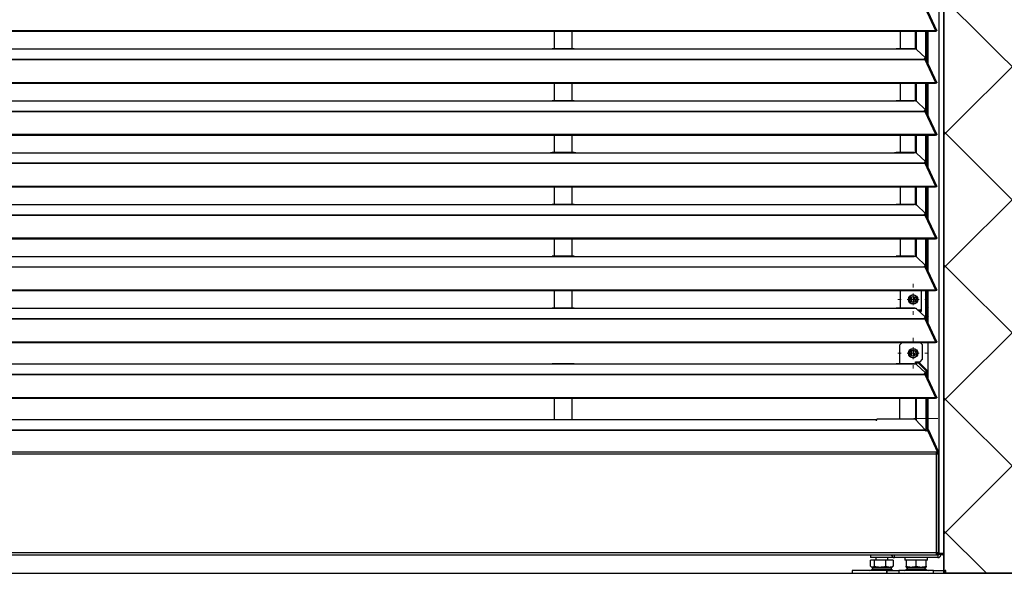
# Model space of a CAD drawing. Header units: millimetres. Extents: x 0 to 39025, y -31299 to 8400.
# Tile 65 of 206: x 15793 to 16623, y -24832 to -24365. Entities that reach past the tile are written whole.
import ezdxf

# ---------------------------------------------------------------- set-up
doc = ezdxf.new("R2010")
doc.units = ezdxf.units.MM
for name, color, linetype in [('ODMIKI funkcionalni', 253, 'Continuous'), ('ODMIKI varnostni', 252, 'Continuous'), ('SREDNJICE_IN_TOCKE', 252, 'Continuous')]:
    doc.layers.add(name, color=color, linetype=linetype)

# ---------------------------------------------------------------- blocks, each defined once
blk = doc.blocks.new('SW_CENTERMARKSYMBOL_21')
at = {"color": 0, "linetype": 'Continuous', "lineweight": 18}
for p, q in [((0, 5), (0, 6.5)), ((-5, 0), (-6.5, 0)), ((0, 0), (-2.5, 0)), ((0, 0), (0, 2.5)), ((0, 0), (0, -2.5)), ((0, 0), (2.5, 0)), ((5, 0), (6.5, 0)), ((0, -5), (0, -6.5))]:
    blk.add_line(p, q, dxfattribs=at)
blk = doc.blocks.new('SW_CENTERMARKSYMBOL_25')
at = {"color": 0, "linetype": 'Continuous', "lineweight": 18}
for p, q in [((0, 2.5), (0, 4.2)), ((-2.5, 0), (-4.2, 0)), ((0, 0), (-2.5, 0)), ((0, 0), (0, 2.5)), ((0, 0), (0, -2.5)), ((0, 0), (2.5, 0)), ((2.5, 0), (4.2, 0)), ((0, -2.5), (0, -4.2))]:
    blk.add_line(p, q, dxfattribs=at)
blk = doc.blocks.new('SW_CENTERMARKSYMBOL_30')
at = {"color": 0, "linetype": 'Continuous', "lineweight": 18}
for p, q in [((0, 2.5), (0, 5)), ((-2.5, 0), (-5, 0)), ((0, 0), (-2.5, 0)), ((0, 0), (0, 2.5)), ((0, 0), (0, -2.5)), ((0, 0), (2.5, 0)), ((2.5, 0), (5, 0)), ((0, -2.5), (0, -5))]:
    blk.add_line(p, q, dxfattribs=at)
blk = doc.blocks.new('SW_CENTERMARKSYMBOL_32')
at = {"color": 0, "linetype": 'Continuous', "lineweight": 18}
for p, q in [((0, 5), (0, 6.5)), ((-5, 0), (-6.5, 0)), ((0, 0), (-2.5, 0)), ((0, 0), (0, 2.5)), ((0, 0), (0, -2.5)), ((0, 0), (2.5, 0)), ((5, 0), (6.5, 0)), ((0, -5), (0, -6.5))]:
    blk.add_line(p, q, dxfattribs=at)
blk = doc.blocks.new('Adapt 2 S (zadaj)')
at = {"linetype": 'Continuous'}
for p, q in [((1146.1, 16.6), (1146.1, 886.03)), ((1150, 16.6), (1150, 885.35)), ((1133.89, 477.21), (1142.81, 457.89)), ((1143.96, 457.91), (1135.06, 477.2)), ((7.21, 457.88), (1142.79, 457.88)), ((7.21, 457.23), (1142.79, 457.23)), ((821.5, 457.23), (821.5, 442.43)), ((836.5, 442.43), (836.5, 457.23)), ((1113.49, 442.43), (1113.49, 457.23)), ((1126.04, 442.2), (1126.04, 457.23)), ((1126.99, 441.85), (1126.99, 457.23)), ((1134.67, 433.66), (1134.67, 457.23)), ((1135.62, 432.24), (1135.62, 457.23)), ((1136.71, 429.86), (1136.71, 457.23)), ((1142.81, 457.89), (1142.79, 457.88)), ((1142.79, 457.23), (1142.79, 457.88)), ((1142.81, 457.24), (1142.79, 457.23)), ((1142.81, 457.24), (1142.81, 457.89)), ((1143.13, 457.52), (1143.89, 457.52)), ((247, 442.35), (818, 442.35)), ((818, 442.35), (840, 442.35)), ((838.31, 442.43), (819.65, 442.43)), ((840, 442.35), (1108, 442.35)), ((1108, 442.35), (1125, 442.35)), ((1124.76, 442.43), (1109.65, 442.43)), ((1127.16, 441.73), (1134.16, 435.08)), ((16.21, 433.68), (1133.33, 433.68)), ((16.21, 433.46), (1133.33, 433.46)), ((1133.33, 434.11), (1133.33, 433.68)), ((1133.33, 433.68), (1133.33, 433.46)), ((1133.33, 433.46), (1133.89, 433.46)), ((1133.81, 433.46), (1133.77, 433.51)), ((1133.89, 433.47), (1133.89, 433.46)), ((1133.89, 433.46), (1133.89, 433.47)), ((1133.89, 433.46), (1142.81, 414.14)), ((1134.39, 433.64), (1134.21, 433.81)), ((1134.3, 434.04), (1134.3, 434.8)), ((1143.96, 414.16), (1135.06, 433.45)), ((7.21, 414.13), (1142.79, 414.13)), ((7.21, 413.48), (1142.79, 413.48)), ((821.5, 413.48), (821.5, 398.68)), ((836.5, 398.68), (836.5, 413.48)), ((1113.49, 398.68), (1113.49, 413.48)), ((1126.04, 398.45), (1126.04, 413.48)), ((1126.99, 398.1), (1126.99, 413.48)), ((1134.67, 389.91), (1134.67, 413.48)), ((1135.62, 388.49), (1135.62, 413.48)), ((1136.71, 386.11), (1136.71, 413.48)), ((1142.81, 414.14), (1142.79, 414.13)), ((1142.79, 413.48), (1142.79, 414.13)), ((1142.81, 413.49), (1142.79, 413.48)), ((1142.81, 413.49), (1142.81, 414.14)), ((1143.13, 413.77), (1143.89, 413.77)), ((247, 398.6), (818, 398.6)), ((818, 398.6), (840, 398.6)), ((838.31, 398.68), (819.65, 398.68)), ((840, 398.6), (1108, 398.6)), ((1108, 398.6), (1125, 398.6)), ((1124.76, 398.68), (1109.65, 398.68)), ((1127.16, 397.98), (1134.16, 391.33)), ((1133.33, 390.36), (1133.33, 389.93)), ((1134.3, 390.29), (1134.3, 391.05)), ((16.21, 389.93), (1133.33, 389.93)), ((16.21, 389.71), (1133.33, 389.71)), ((1133.33, 389.93), (1133.33, 389.71)), ((1133.33, 389.71), (1133.89, 389.71)), ((1133.81, 389.71), (1133.77, 389.76)), ((1133.89, 389.72), (1133.89, 389.71)), ((1133.89, 389.71), (1133.89, 389.72)), ((1133.89, 389.71), (1142.81, 370.39)), ((1134.39, 389.89), (1134.21, 390.06)), ((1143.96, 370.41), (1135.06, 389.7)), ((7.21, 370.38), (1142.79, 370.38)), ((7.21, 369.73), (1142.79, 369.73)), ((821.5, 369.73), (821.5, 354.93)), ((836.5, 354.93), (836.5, 369.73)), ((1113.49, 354.93), (1113.49, 369.73)), ((1126.04, 354.7), (1126.04, 369.73)), ((1126.99, 354.35), (1126.99, 369.73)), ((1134.67, 346.16), (1134.67, 369.73)), ((1135.62, 344.74), (1135.62, 369.73)), ((1136.71, 342.36), (1136.71, 369.73)), ((1142.81, 370.39), (1142.79, 370.38)), ((1142.79, 369.73), (1142.79, 370.38)), ((1142.81, 369.74), (1142.79, 369.73)), ((1142.81, 369.74), (1142.81, 370.39)), ((1143.13, 370.02), (1143.89, 370.02)), ((247, 354.85), (818, 354.85)), ((818, 354.85), (840, 354.85)), ((838.31, 354.93), (819.65, 354.93)), ((840, 354.85), (1108, 354.85)), ((1108, 354.85), (1125, 354.85)), ((1124.76, 354.93), (1109.65, 354.93)), ((1127.16, 354.23), (1134.16, 347.58)), ((16.21, 346.18), (1133.33, 346.18)), ((16.21, 345.96), (1133.33, 345.96)), ((1133.33, 346.61), (1133.33, 346.18)), ((1133.33, 346.18), (1133.33, 345.96)), ((1133.33, 345.96), (1133.89, 345.96)), ((1133.81, 345.96), (1133.77, 346.01)), ((1133.89, 345.97), (1133.89, 345.96)), ((1133.89, 345.96), (1133.89, 345.97)), ((1133.89, 345.96), (1142.81, 326.64)), ((1134.39, 346.14), (1134.21, 346.31)), ((1134.3, 346.54), (1134.3, 347.3)), ((1143.96, 326.66), (1135.06, 345.95)), ((7.21, 326.63), (1142.79, 326.63)), ((7.21, 325.98), (1142.79, 325.98)), ((821.5, 325.98), (821.5, 311.18)), ((836.5, 311.18), (836.5, 325.98)), ((1113.49, 311.18), (1113.49, 325.98)), ((1126.04, 310.95), (1126.04, 325.98)), ((1126.99, 310.6), (1126.99, 325.98)), ((1134.67, 302.41), (1134.67, 325.98)), ((1135.62, 300.99), (1135.62, 325.98)), ((1136.71, 298.61), (1136.71, 325.98)), ((1142.81, 326.64), (1142.79, 326.63)), ((1142.79, 325.98), (1142.79, 326.63)), ((1142.81, 325.99), (1142.79, 325.98)), ((1142.81, 325.99), (1142.81, 326.64)), ((1143.13, 326.27), (1143.89, 326.27)), ((247, 311.1), (818, 311.1)), ((818, 311.1), (840, 311.1)), ((838.31, 311.18), (819.65, 311.18)), ((840, 311.1), (1108, 311.1)), ((1108, 311.1), (1125, 311.1)), ((1124.76, 311.18), (1109.65, 311.18)), ((1127.16, 310.48), (1134.16, 303.83)), ((16.21, 302.43), (1133.33, 302.43)), ((16.21, 302.21), (1133.33, 302.21)), ((1133.33, 302.86), (1133.33, 302.43)), ((1133.33, 302.43), (1133.33, 302.21)), ((1133.33, 302.21), (1133.89, 302.21)), ((1133.81, 302.21), (1133.77, 302.26)), ((1133.89, 302.22), (1133.89, 302.21)), ((1133.89, 302.21), (1133.89, 302.22)), ((1133.89, 302.21), (1142.81, 282.89)), ((1134.39, 302.39), (1134.21, 302.56)), ((1134.3, 302.79), (1134.3, 303.55)), ((1143.96, 282.91), (1135.06, 302.2)), ((7.21, 282.88), (1142.79, 282.88)), ((1142.81, 282.89), (1142.79, 282.88)), ((1142.79, 282.23), (1142.79, 282.88)), ((1142.81, 282.24), (1142.81, 282.89)), ((1143.13, 282.52), (1143.89, 282.52)), ((7.21, 282.23), (1142.79, 282.23)), ((821.5, 282.23), (821.5, 267.43)), ((836.5, 267.43), (836.5, 282.23)), ((1113.49, 267.43), (1113.49, 282.23)), ((1126.04, 267.2), (1126.04, 282.23)), ((1126.99, 266.85), (1126.99, 282.23)), ((1134.67, 258.66), (1134.67, 282.23)), ((1135.62, 257.24), (1135.62, 282.23)), ((1136.71, 254.86), (1136.71, 282.23)), ((1142.81, 282.24), (1142.79, 282.23)), ((247, 267.35), (818, 267.35)), ((818, 267.35), (840, 267.35)), ((838.31, 267.43), (819.65, 267.43)), ((840, 267.35), (1108, 267.35)), ((1108, 267.35), (1125, 267.35)), ((1124.76, 267.43), (1109.65, 267.43)), ((1127.16, 266.73), (1134.16, 260.08)), ((16.21, 258.68), (1133.33, 258.68)), ((16.21, 258.46), (1133.33, 258.46)), ((1133.33, 259.11), (1133.33, 258.68)), ((1133.33, 258.68), (1133.33, 258.46)), ((1133.33, 258.46), (1133.89, 258.46)), ((1133.81, 258.46), (1133.77, 258.51)), ((1133.89, 258.47), (1133.89, 258.46)), ((1133.89, 258.46), (1133.89, 258.47)), ((1133.89, 258.46), (1142.81, 239.14)), ((1134.39, 258.64), (1134.21, 258.81)), ((1134.3, 259.04), (1134.3, 259.8)), ((1143.96, 239.16), (1135.06, 258.45)), ((7.21, 239.13), (1142.79, 239.13)), ((7.21, 238.48), (1142.79, 238.48)), ((821.5, 238.48), (821.5, 223.68)), ((836.5, 223.68), (836.5, 238.48)), ((1113.49, 223.68), (1113.49, 238.48)), ((1122.5, 229.18), (1122.5, 233.02)), ((1122.5, 233.02), (1122.5, 229.18)), ((1124, 233.56), (1124, 228.64)), ((1125, 233.36), (1125, 230.36)), ((1131.04, 221.1), (1131.04, 238.48)), ((1134.67, 214.91), (1134.67, 238.48)), ((1135.62, 213.49), (1135.62, 238.48)), ((1136.71, 211.11), (1136.71, 238.48)), ((1142.81, 239.14), (1142.79, 239.13)), ((1142.79, 238.48), (1142.79, 239.13)), ((1142.81, 238.49), (1142.79, 238.48)), ((1142.81, 238.49), (1142.81, 239.14)), ((1143.13, 238.77), (1143.89, 238.77)), ((247, 223.6), (818, 223.6)), ((818, 223.6), (840, 223.6)), ((838.31, 223.68), (819.65, 223.68)), ((840, 223.6), (1108, 223.6)), ((1108, 223.6), (1125, 223.6)), ((1124.76, 223.68), (1109.65, 223.68)), ((1127.16, 222.98), (1134.16, 216.33)), ((1130.04, 222.1), (1128.09, 222.1)), ((1129.14, 221.1), (1131.04, 221.1)), ((1130.04, 222.1), (1131.04, 223.1)), ((1134.3, 215.29), (1134.3, 216.05)), ((16.21, 214.93), (1133.33, 214.93)), ((16.21, 214.71), (1133.33, 214.71)), ((1133.33, 215.36), (1133.33, 214.93)), ((1133.33, 214.93), (1133.33, 214.71)), ((1133.33, 214.71), (1133.89, 214.71)), ((1133.81, 214.71), (1133.77, 214.76)), ((1133.89, 214.72), (1133.89, 214.71)), ((1133.89, 214.71), (1133.89, 214.72)), ((1133.89, 214.71), (1142.81, 195.39)), ((1134.39, 214.89), (1134.21, 215.06)), ((1143.96, 195.41), (1135.06, 214.7)), ((7.21, 195.38), (1142.79, 195.38)), ((7.21, 194.73), (1142.79, 194.73)), ((1114.69, 194.65), (1112.69, 192.65)), ((1112.69, 176.68), (1112.69, 192.65)), ((1130.04, 194.65), (1114.69, 194.65)), ((1122.5, 194.65), (1122.5, 194.73)), ((1122.5, 194.73), (1122.5, 194.65)), ((1124, 194.73), (1124, 194.65)), ((1125, 194.65), (1125, 194.73)), ((1132.04, 192.65), (1130.04, 194.65)), ((1132.04, 180.55), (1132.04, 192.65)), ((1136.71, 164.11), (1136.71, 194.73)), ((1142.81, 195.39), (1142.79, 195.38)), ((1142.79, 194.73), (1142.79, 195.38)), ((1142.81, 194.74), (1142.79, 194.73)), ((1142.81, 194.74), (1142.81, 195.39)), ((1143.13, 195.02), (1143.89, 195.02)), ((1122.5, 183.73), (1122.5, 187.57)), ((1122.5, 187.57), (1122.5, 183.73)), ((1124, 188.11), (1124, 183.19)), ((1124, 185.8), (1126.47, 185.99)), ((1125, 185.83), (1125, 183.39)), ((247, 176.6), (818, 176.6)), ((818, 176.6), (840, 176.6)), ((838.31, 176.68), (819.65, 176.68)), ((840, 176.6), (1108, 176.6)), ((1108, 176.6), (1125, 176.6)), ((1124.76, 176.68), (1109.65, 176.68)), ((1126.04, 177.55), (1126.04, 178.55)), ((1126.04, 178.55), (1130.04, 178.55)), ((1126.99, 177.55), (1126.04, 177.55)), ((1126.04, 177.55), (1126.04, 176.45)), ((1126.99, 177.55), (1128.42, 177.55)), ((1126.99, 176.1), (1126.99, 177.55)), ((1127.16, 175.98), (1134.16, 169.33)), ((1135.16, 170.68), (1128.42, 177.55)), ((1128.42, 177.55), (1129.37, 177.55)), ((1136.11, 170.68), (1129.37, 177.55)), ((1130.04, 178.55), (1132.04, 180.55)), ((16.21, 167.93), (1133.33, 167.93)), ((16.21, 167.71), (1133.33, 167.71)), ((1133.33, 168.36), (1133.33, 167.93)), ((1133.33, 167.93), (1133.33, 167.71)), ((1133.33, 167.71), (1133.89, 167.71)), ((1133.81, 167.71), (1133.77, 167.76)), ((1133.89, 167.72), (1133.89, 167.71)), ((1133.89, 167.71), (1133.89, 167.72)), ((1133.89, 167.71), (1142.81, 148.39)), ((1134.39, 167.89), (1134.21, 168.06)), ((1134.3, 168.29), (1134.3, 169.05)), ((1143.96, 148.41), (1135.06, 167.7)), ((1135.16, 167.48), (1135.16, 170.68)), ((1135.16, 170.68), (1136.11, 170.68)), ((1136.11, 165.42), (1136.11, 170.68)), ((7.21, 148.38), (1142.79, 148.38)), ((7.21, 147.73), (1142.79, 147.73)), ((821.5, 147.73), (821.5, 129.5)), ((836.5, 129.5), (836.5, 147.73)), ((1112.69, 130.16), (1112.69, 147.73)), ((1126.04, 147.73), (1126.04, 129.99)), ((1126.99, 129.65), (1126.99, 147.73)), ((1135.16, 122.02), (1135.16, 147.73)), ((1136.11, 122.02), (1136.11, 147.73)), ((1136.71, 121.41), (1136.71, 147.73)), ((1142.81, 148.39), (1142.79, 148.38)), ((1142.79, 147.73), (1142.79, 148.38)), ((1142.81, 147.74), (1142.79, 147.73)), ((1142.81, 147.74), (1142.81, 148.39)), ((1143.13, 148.02), (1143.89, 148.02)), ((1136.71, 136.77), (1136.11, 136.77)), ((1092.49, 129.5), (262.11, 129.5)), ((1092.49, 129.41), (262.11, 129.41)), ((1092.49, 129.5), (1092.49, 129.41)), ((1092.49, 129.41), (1092.49, 129.1)), ((1092.49, 129.1), (1093.49, 129.1)), ((1125.89, 130.16), (1093.49, 130.16)), ((1093.49, 129.1), (1093.49, 130.16)), ((1125.89, 130.16), (1134.38, 120.75)), ((1126.34, 129.65), (1126.99, 129.65)), ((1126.99, 128.94), (1126.99, 129.65)), ((1134.43, 120.47), (15.57, 120.47)), ((1134.38, 120.75), (15.62, 120.75)), ((1134.43, 120.47), (1134.43, 120.18)), ((1134.43, 120.18), (1134.93, 120.18)), ((1136.41, 120.75), (1135.16, 122.02)), ((1136.11, 122.02), (1135.16, 122.02)), ((1137.37, 120.75), (1136.11, 122.02)), ((1136.71, 122.02), (1136.11, 122.02)), ((1144.29, 103.46), (1136.41, 120.75)), ((1137.37, 120.75), (1136.41, 120.75)), ((1136.5, 119.87), (1144.61, 102.18)), ((1145.24, 103.46), (1137.37, 120.75)), ((1143.34, 102.18), (192.51, 102.18)), ((1143.48, 100.55), (192.51, 100.55)), ((1144.61, 102.18), (1143.34, 102.18)), ((1144.61, 101.36), (1143.34, 101.36)), ((1143.48, 100.55), (1143.48, 17.55)), ((1145.21, 100.55), (1143.48, 100.55)), ((1144.29, 103.46), (1145.24, 103.46)), ((1144.43, 102.63), (1144.43, 102.58)), ((1145.38, 102.63), (1144.43, 102.63)), ((1144.43, 101.36), (1144.43, 100.82)), ((1145.48, 101.25), (1144.48, 101.25)), ((1144.61, 101.36), (1144.61, 102.18)), ((1144.61, 101.47), (1145.38, 101.47)), ((1145.38, 102.63), (1145.38, 101.47)), ((1145.48, 16.65), (1145.48, 101.25)), ((192.51, 17.55), (1143.48, 17.55)), ((1143.48, 17.55), (1143.48, 15.55)), ((1144.43, 16.65), (1143.48, 16.65)), ((1144.43, 16.94), (1144.43, 16.65)), ((1144.43, 16.65), (1145.38, 16.65)), ((192.51, 15.55), (1143.48, 15.55)), ((1088.01, 6.05), (1088.01, 11)), ((1091.37, 11), (1088.01, 11)), ((1088.17, 15.55), (1088.17, 13.3)), ((1092.92, 13.3), (1088.17, 13.3)), ((1091.37, 6.05), (1091.37, 11)), ((1101.03, 11), (1091.37, 11)), ((1092.67, 13.3), (1092.67, 11)), ((1107.17, 13.3), (1092.92, 13.3)), ((1101.03, 6.05), (1101.03, 11)), ((1107.34, 11), (1101.03, 11)), ((1102.67, 11), (1102.67, 13.3)), ((1107.17, 13.3), (1107.17, 13.53)), ((1107.34, 11), (1107.34, 6.05)), ((1108.4, 13.25), (1108.4, 15.55)), ((1144.8, 13.25), (1108.4, 13.25)), ((1117.1, 13.25), (1117.1, 11)), ((1118.1, 11), (1117.1, 11)), ((1118.1, 11), (1118.1, 6.05)), ((1118.68, 11), (1118.1, 11)), ((1126.02, 11), (1118.68, 11)), ((1126.6, 11), (1126.02, 11)), ((1126.6, 6.05), (1126.6, 11)), ((1127.18, 11), (1126.6, 11)), ((1134.52, 11), (1127.18, 11)), ((1135.1, 11), (1134.52, 11)), ((1136.1, 11), (1135.1, 11)), ((1135.1, 6.05), (1135.1, 11)), ((1136.1, 11), (1136.1, 13.25)), ((1144.26, 16.6), (1143.48, 16.6)), ((1143.48, 16.55), (1145.38, 16.55)), ((1143.48, 15.55), (1145.38, 15.55)), ((1144.8, 16.6), (1144.8, 16.55)), ((1144.8, 15.55), (1144.8, 13.25)), ((1145.38, 16.55), (1145.38, 15.55)), ((1145.48, 15.63), (1145.38, 15.61)), ((1146.1, 16.6), (1145.55, 16.6)), ((1145.6, 16.6), (1145.6, 16.05)), ((1145.6, 16.05), (1147.6, 16.05)), ((1150, 16.6), (1146.1, 16.6)), ((1147.6, 16.6), (1147.6, 16.05)), ((1072.67, 2.5), (1072.67, 0)), ((1101.6, 2.5), (1072.67, 2.5)), ((1088.61, 5.61), (1089.67, 5)), ((1089.48, 3.57), (1105.87, 3.57)), ((1089.67, 5), (1092.53, 5)), ((1092.53, 5), (1105.67, 5)), ((1101.6, 2.5), (1101.6, 0)), ((1102.23, 2.5), (1101.6, 2.5)), ((1102.23, 0), (1102.23, 2.5)), ((1102.23, 2.5), (1111.98, 2.5)), ((1105.67, 5), (1106.74, 5.61)), ((1107.34, 6.05), (1106.72, 5.64)), ((1111.98, 2.5), (1111.98, 0)), ((1141.22, 2.5), (1111.98, 2.5)), ((1118.1, 5.29), (1118.6, 5)), ((1119.63, 5), (1118.41, 3.57)), ((1118.41, 3.57), (1134.79, 3.57)), ((1118.6, 5), (1134.6, 5)), ((1134.79, 3.57), (1133.57, 5)), ((1134.6, 5), (1135.1, 5.29)), ((1141.22, 0), (1141.22, 2.5)), ((1141.22, 2.5), (1150.97, 2.5)), ((1150.97, 2.5), (1150.97, 0)), ((1151.6, 2.5), (1150.97, 2.5)), ((1151.6, 0), (1151.6, 2.5)), ((1072.67, 0), (1101.6, 0)), ((1101.6, 0), (1102.23, 0)), ((1102.23, 0), (1111.98, 0)), ((1111.98, 0), (1141.22, 0)), ((1141.22, 0), (1150.97, 0)), ((1150.97, 0), (1151.6, 0))]:
    blk.add_line(p, q, dxfattribs=at)
at = {"linetype": 'Continuous', "flags": 128}
for points in [[(1133.33, 434.11), (1133.63, 434.21), (1133.87, 434.32), (1134.07, 434.44), (1134.21, 434.56), (1134.28, 434.69), (1134.3, 434.82), (1134.26, 434.95), (1134.16, 435.08)], [(1133.33, 390.36), (1133.63, 390.46), (1133.87, 390.57), (1134.07, 390.69), (1134.21, 390.81), (1134.28, 390.94), (1134.3, 391.07), (1134.26, 391.2), (1134.16, 391.33)], [(1133.33, 346.61), (1133.63, 346.71), (1133.87, 346.82), (1134.07, 346.94), (1134.21, 347.06), (1134.28, 347.19), (1134.3, 347.32), (1134.26, 347.45), (1134.16, 347.58)], [(1133.33, 302.86), (1133.63, 302.96), (1133.87, 303.07), (1134.07, 303.19), (1134.21, 303.31), (1134.28, 303.44), (1134.3, 303.57), (1134.26, 303.7), (1134.16, 303.83)], [(1133.33, 259.11), (1133.63, 259.21), (1133.87, 259.32), (1134.07, 259.44), (1134.21, 259.56), (1134.28, 259.69), (1134.3, 259.82), (1134.26, 259.95), (1134.16, 260.08)], [(1126.46, 230.64), (1125.87, 230.5), (1124, 230.3)], [(1133.33, 215.36), (1133.63, 215.46), (1133.87, 215.57), (1134.07, 215.69), (1134.21, 215.81), (1134.28, 215.94), (1134.3, 216.07), (1134.26, 216.2), (1134.16, 216.33)], [(1133.33, 168.36), (1133.63, 168.46), (1133.87, 168.57), (1134.07, 168.69), (1134.21, 168.81), (1134.28, 168.94), (1134.3, 169.07), (1134.26, 169.2), (1134.16, 169.33)], [(1136.71, 132.12), (1136.54, 132.32), (1136.11, 132.66)], [(1136.47, 130.55), (1136.34, 131.2), (1136.11, 131.6)], [(1136.11, 129.5), (1136.34, 129.9), (1136.47, 130.55)], [(1136.11, 128.44), (1136.54, 128.79), (1136.71, 128.98)]]:
    blk.add_lwpolyline(points, dxfattribs=at)
at = {"linetype": 'Continuous'}
for centre, radius in [((1124.04, 231.1), 4), ((1124.04, 231.1), 2.46), ((1124.04, 185.65), 4), ((1124.04, 185.65), 2.46)]:
    blk.add_circle(centre, radius, dxfattribs=at)
for centre, radius, start, end in [((1133.5, 434.3), 0.849, 281.70391, 342.12524), ((1133.5, 390.55), 0.849, 281.70391, 342.12524), ((1133.5, 346.8), 0.849, 281.70391, 342.12524), ((1133.5, 303.05), 0.849, 281.70391, 342.12524), ((1133.5, 259.3), 0.849, 281.70391, 342.12524), ((1124.04, 231.1), 3.6, 30, 210), ((1124.04, 231.1), 3.6, 210, 30), ((1142.5, 220.55), 7, 145.77331, 169.55125), ((1142.5, 220.55), 7, 190.44875, 214.22669), ((1133.5, 215.55), 0.849, 281.70391, 342.12524), ((1124.04, 185.65), 3.6, 30, 210), ((1124.04, 185.65), 3.6, 210, 30), ((1133.5, 168.55), 0.849, 281.70391, 342.12524), ((1135.52, 119.03), 1.3, 40.57001, 117.05369), ((1142.27, 102.71), 2.16, 358.12954, 20.47931), ((1143.22, 102.71), 2.16, 358.12954, 20.47931), ((1108.4, 16.05), 2.8, 190.28656, 270), ((1108.4, 16.05), 0.8, 218.68219, 270), ((1144.8, 16.05), 2.8, 270, 0), ((1144.8, 16.05), 0.8, 270, 0), ((1148.95, 16.6), 1.05, 180, 0), ((1148.95, 16.6), 0.05, 180, 0), ((1087.43, 5), 2.5, 270, 325.01514), ((1107.92, 5), 2.5, 214.98486, 270), ((1116.36, 5), 2.5, 270, 325.01514), ((1136.84, 5), 2.5, 214.98486, 270)]:
    blk.add_arc(centre, radius, start, end, dxfattribs=at)
for major_axis, ratio, start_param, end_param in [((0, 1.4), 0.714074, 4.18879, 4.712389), ((1, 0), 0.700208, 0, 0.163404), ((2, 0), 0.700208, 5.759587, 6.283185), ((2, 0), 0.350104, 0, 0.314159)]:
    blk.add_ellipse((1143.48, 101.25), major_axis=major_axis, ratio=ratio, start_param=start_param, end_param=end_param, dxfattribs=at)
for points, knots in [([(1142.81, 457.89), (1142.9, 457.94), (1143, 457.99), (1143.18, 458.06), (1143.27, 458.09), (1143.44, 458.12), (1143.52, 458.12), (1143.66, 458.11), (1143.73, 458.09), (1143.84, 458.05), (1143.88, 458.02), (1143.95, 457.94), (1143.97, 457.9), (1144, 457.75), (1143.97, 457.63), (1143.89, 457.52)], [0, 0, 0, 0, 0.125, 0.125, 0.25, 0.25, 0.375, 0.375, 0.5, 0.5, 0.625, 0.625, 0.75, 0.75, 1, 1, 1, 1]), ([(1142.81, 457.24), (1142.9, 457.33), (1143.08, 457.52), (1143.24, 457.59), (1143.22, 457.57), (1143.21, 457.56)], [0, 0, 0, 0, 0.4299449, 0.8611385, 1, 1, 1, 1]), ([(818, 442.35), (818.39, 442.37), (818.98, 442.41), (819.48, 442.4), (819.65, 442.4)], [0, 0, 0, 0, 0.650514, 1, 1, 1, 1]), ([(838.31, 442.41), (838.48, 442.41), (839, 442.41), (839.6, 442.37), (840, 442.35)], [0, 0, 0, 0, 0.3331558, 1, 1, 1, 1]), ([(1108, 442.35), (1108.39, 442.37), (1108.98, 442.41), (1109.48, 442.4), (1109.65, 442.4)], [0, 0, 0, 0, 0.650514, 1, 1, 1, 1]), ([(1124.76, 442.4), (1124.8, 442.41), (1124.87, 442.42), (1124.95, 442.38), (1124.99, 442.36), (1125, 442.35)], [0, 0, 0, 0, 0.507219, 0.829595, 1, 1, 1, 1]), ([(1127.16, 441.73), (1127.15, 441.75), (1127.11, 441.78), (1127.05, 441.82), (1126.99, 441.87), (1126.92, 441.91), (1126.8, 441.97), (1126.61, 442.05), (1126.35, 442.13), (1126.05, 442.21), (1125.76, 442.26), (1125.49, 442.3), (1125.25, 442.33), (1125.08, 442.34), (1125, 442.35)], [0, 0, 0, 0, 0.05012, 0.100056, 0.149941, 0.199906, 0.250083, 0.374963, 0.500023, 0.624903, 0.749964, 0.833371, 0.916513, 1, 1, 1, 1]), ([(1135.03, 433.44), (1135.01, 433.49), (1134.96, 433.62), (1134.64, 433.7), (1134.24, 433.65), (1133.98, 433.51), (1133.89, 433.47)], [0, 0, 0, 0, 0.193751, 0.509949, 0.826144, 1, 1, 1, 1]), ([(1142.81, 414.14), (1142.9, 414.19), (1143, 414.24), (1143.18, 414.31), (1143.27, 414.34), (1143.44, 414.37), (1143.52, 414.37), (1143.66, 414.36), (1143.73, 414.34), (1143.84, 414.3), (1143.88, 414.27), (1143.95, 414.19), (1143.97, 414.15), (1144, 414), (1143.97, 413.88), (1143.89, 413.77)], [0, 0, 0, 0, 0.125, 0.125, 0.25, 0.25, 0.375, 0.375, 0.5, 0.5, 0.625, 0.625, 0.75, 0.75, 1, 1, 1, 1]), ([(1142.81, 413.49), (1142.9, 413.58), (1143.08, 413.77), (1143.24, 413.84), (1143.22, 413.82), (1143.21, 413.81)], [0, 0, 0, 0, 0.4299449, 0.8611385, 1, 1, 1, 1]), ([(818, 398.6), (818.39, 398.62), (818.98, 398.66), (819.48, 398.65), (819.65, 398.65)], [0, 0, 0, 0, 0.6505142, 1, 1, 1, 1]), ([(838.31, 398.66), (838.48, 398.66), (839, 398.66), (839.6, 398.62), (840, 398.6)], [0, 0, 0, 0, 0.3331558, 1, 1, 1, 1]), ([(1108, 398.6), (1108.39, 398.62), (1108.98, 398.66), (1109.48, 398.65), (1109.65, 398.65)], [0, 0, 0, 0, 0.650514, 1, 1, 1, 1]), ([(1124.76, 398.65), (1124.8, 398.66), (1124.87, 398.67), (1124.95, 398.63), (1124.99, 398.61), (1125, 398.6)], [0, 0, 0, 0, 0.507219, 0.829595, 1, 1, 1, 1]), ([(1127.16, 397.98), (1127.15, 398), (1127.11, 398.03), (1127.05, 398.07), (1126.99, 398.12), (1126.92, 398.16), (1126.8, 398.22), (1126.61, 398.3), (1126.35, 398.38), (1126.05, 398.46), (1125.76, 398.51), (1125.49, 398.55), (1125.25, 398.58), (1125.08, 398.59), (1125, 398.6)], [0, 0, 0, 0, 0.05012, 0.100056, 0.149941, 0.199906, 0.250083, 0.374963, 0.500023, 0.624903, 0.749964, 0.833371, 0.916513, 1, 1, 1, 1]), ([(1135.03, 389.69), (1135.01, 389.74), (1134.96, 389.87), (1134.64, 389.95), (1134.24, 389.9), (1133.98, 389.76), (1133.89, 389.72)], [0, 0, 0, 0, 0.193751, 0.509949, 0.826144, 1, 1, 1, 1]), ([(1142.81, 370.39), (1142.9, 370.44), (1143, 370.49), (1143.18, 370.56), (1143.27, 370.59), (1143.44, 370.62), (1143.52, 370.62), (1143.66, 370.61), (1143.73, 370.59), (1143.84, 370.55), (1143.88, 370.52), (1143.95, 370.44), (1143.97, 370.4), (1144, 370.25), (1143.97, 370.13), (1143.89, 370.02)], [0, 0, 0, 0, 0.125, 0.125, 0.25, 0.25, 0.375, 0.375, 0.5, 0.5, 0.625, 0.625, 0.75, 0.75, 1, 1, 1, 1]), ([(1142.81, 369.74), (1142.9, 369.83), (1143.08, 370.02), (1143.24, 370.09), (1143.22, 370.07), (1143.21, 370.06)], [0, 0, 0, 0, 0.429945, 0.861138, 1, 1, 1, 1]), ([(818, 354.85), (818.39, 354.87), (818.98, 354.91), (819.48, 354.9), (819.65, 354.9)], [0, 0, 0, 0, 0.650514, 1, 1, 1, 1]), ([(838.31, 354.91), (838.48, 354.91), (839, 354.91), (839.6, 354.87), (840, 354.85)], [0, 0, 0, 0, 0.3331558, 1, 1, 1, 1]), ([(1108, 354.85), (1108.39, 354.87), (1108.98, 354.91), (1109.48, 354.9), (1109.65, 354.9)], [0, 0, 0, 0, 0.650514, 1, 1, 1, 1]), ([(1124.76, 354.9), (1124.8, 354.91), (1124.87, 354.92), (1124.95, 354.88), (1124.99, 354.86), (1125, 354.85)], [0, 0, 0, 0, 0.507219, 0.829595, 1, 1, 1, 1]), ([(1127.16, 354.23), (1127.15, 354.25), (1127.11, 354.28), (1127.05, 354.32), (1126.99, 354.37), (1126.92, 354.41), (1126.8, 354.47), (1126.61, 354.55), (1126.35, 354.63), (1126.05, 354.71), (1125.76, 354.76), (1125.49, 354.8), (1125.25, 354.83), (1125.08, 354.84), (1125, 354.85)], [0, 0, 0, 0, 0.05012, 0.100056, 0.149941, 0.199906, 0.250083, 0.374963, 0.500023, 0.624903, 0.749964, 0.833371, 0.916513, 1, 1, 1, 1]), ([(1135.03, 345.94), (1135.01, 345.99), (1134.96, 346.12), (1134.64, 346.2), (1134.24, 346.15), (1133.98, 346.01), (1133.89, 345.97)], [0, 0, 0, 0, 0.193751, 0.509949, 0.826144, 1, 1, 1, 1]), ([(1142.81, 326.64), (1142.9, 326.69), (1143, 326.74), (1143.18, 326.81), (1143.27, 326.84), (1143.44, 326.87), (1143.52, 326.87), (1143.66, 326.86), (1143.73, 326.84), (1143.84, 326.8), (1143.88, 326.77), (1143.95, 326.69), (1143.97, 326.65), (1144, 326.5), (1143.97, 326.38), (1143.89, 326.27)], [0, 0, 0, 0, 0.125, 0.125, 0.25, 0.25, 0.375, 0.375, 0.5, 0.5, 0.625, 0.625, 0.75, 0.75, 1, 1, 1, 1]), ([(1142.81, 325.99), (1142.9, 326.08), (1143.08, 326.27), (1143.24, 326.34), (1143.22, 326.32), (1143.21, 326.31)], [0, 0, 0, 0, 0.429945, 0.861138, 1, 1, 1, 1]), ([(818, 311.1), (818.39, 311.12), (818.98, 311.16), (819.48, 311.15), (819.65, 311.15)], [0, 0, 0, 0, 0.6505142, 1, 1, 1, 1]), ([(838.31, 311.16), (838.48, 311.16), (839, 311.16), (839.6, 311.12), (840, 311.1)], [0, 0, 0, 0, 0.333156, 1, 1, 1, 1]), ([(1108, 311.1), (1108.39, 311.12), (1108.98, 311.16), (1109.48, 311.15), (1109.65, 311.15)], [0, 0, 0, 0, 0.650514, 1, 1, 1, 1]), ([(1124.76, 311.15), (1124.8, 311.16), (1124.87, 311.17), (1124.95, 311.13), (1124.99, 311.11), (1125, 311.1)], [0, 0, 0, 0, 0.507219, 0.829595, 1, 1, 1, 1]), ([(1127.16, 310.48), (1127.15, 310.5), (1127.11, 310.53), (1127.05, 310.57), (1126.99, 310.62), (1126.92, 310.66), (1126.8, 310.72), (1126.61, 310.8), (1126.35, 310.88), (1126.05, 310.96), (1125.76, 311.01), (1125.49, 311.05), (1125.25, 311.08), (1125.08, 311.09), (1125, 311.1)], [0, 0, 0, 0, 0.05012, 0.100056, 0.149941, 0.199906, 0.250083, 0.374963, 0.500023, 0.624903, 0.749964, 0.833371, 0.916513, 1, 1, 1, 1]), ([(1135.03, 302.19), (1135.01, 302.24), (1134.96, 302.37), (1134.64, 302.45), (1134.24, 302.4), (1133.98, 302.26), (1133.89, 302.22)], [0, 0, 0, 0, 0.193751, 0.509949, 0.826144, 1, 1, 1, 1]), ([(1142.81, 282.89), (1142.9, 282.94), (1143, 282.99), (1143.18, 283.06), (1143.27, 283.09), (1143.44, 283.12), (1143.52, 283.12), (1143.66, 283.11), (1143.73, 283.09), (1143.84, 283.05), (1143.88, 283.02), (1143.95, 282.94), (1143.97, 282.9), (1144, 282.75), (1143.97, 282.63), (1143.89, 282.52)], [0, 0, 0, 0, 0.125, 0.125, 0.25, 0.25, 0.375, 0.375, 0.5, 0.5, 0.625, 0.625, 0.75, 0.75, 1, 1, 1, 1]), ([(1142.81, 282.24), (1142.9, 282.33), (1143.08, 282.52), (1143.24, 282.59), (1143.22, 282.57), (1143.21, 282.56)], [0, 0, 0, 0, 0.4299449, 0.8611385, 1, 1, 1, 1]), ([(818, 267.35), (818.39, 267.37), (818.98, 267.41), (819.48, 267.4), (819.65, 267.4)], [0, 0, 0, 0, 0.650514, 1, 1, 1, 1]), ([(838.31, 267.41), (838.48, 267.41), (839, 267.41), (839.6, 267.37), (840, 267.35)], [0, 0, 0, 0, 0.333156, 1, 1, 1, 1]), ([(1108, 267.35), (1108.39, 267.37), (1108.98, 267.41), (1109.48, 267.4), (1109.65, 267.4)], [0, 0, 0, 0, 0.650514, 1, 1, 1, 1]), ([(1124.76, 267.4), (1124.8, 267.41), (1124.87, 267.42), (1124.95, 267.38), (1124.99, 267.36), (1125, 267.35)], [0, 0, 0, 0, 0.507219, 0.829595, 1, 1, 1, 1]), ([(1127.16, 266.73), (1127.15, 266.75), (1127.11, 266.78), (1127.05, 266.82), (1126.99, 266.87), (1126.92, 266.91), (1126.8, 266.97), (1126.61, 267.05), (1126.35, 267.13), (1126.05, 267.21), (1125.76, 267.26), (1125.49, 267.3), (1125.25, 267.33), (1125.08, 267.34), (1125, 267.35)], [0, 0, 0, 0, 0.05012, 0.100056, 0.149941, 0.199906, 0.250083, 0.374963, 0.500023, 0.624903, 0.749964, 0.833371, 0.916513, 1, 1, 1, 1]), ([(1135.03, 258.44), (1135.01, 258.49), (1134.96, 258.62), (1134.64, 258.7), (1134.24, 258.65), (1133.98, 258.51), (1133.89, 258.47)], [0, 0, 0, 0, 0.193751, 0.509949, 0.826144, 1, 1, 1, 1]), ([(1142.81, 239.14), (1142.9, 239.19), (1143, 239.24), (1143.18, 239.31), (1143.27, 239.34), (1143.44, 239.37), (1143.52, 239.37), (1143.66, 239.36), (1143.73, 239.34), (1143.84, 239.3), (1143.88, 239.27), (1143.95, 239.19), (1143.97, 239.15), (1144, 239), (1143.97, 238.88), (1143.89, 238.77)], [0, 0, 0, 0, 0.125, 0.125, 0.25, 0.25, 0.375, 0.375, 0.5, 0.5, 0.625, 0.625, 0.75, 0.75, 1, 1, 1, 1]), ([(1142.81, 238.49), (1142.9, 238.58), (1143.08, 238.77), (1143.24, 238.84), (1143.22, 238.82), (1143.21, 238.81)], [0, 0, 0, 0, 0.4299449, 0.8611385, 1, 1, 1, 1]), ([(818, 223.6), (818.39, 223.62), (818.98, 223.66), (819.48, 223.65), (819.65, 223.65)], [0, 0, 0, 0, 0.650514, 1, 1, 1, 1]), ([(838.31, 223.66), (838.48, 223.66), (839, 223.66), (839.6, 223.62), (840, 223.6)], [0, 0, 0, 0, 0.333156, 1, 1, 1, 1]), ([(1108, 223.6), (1108.39, 223.62), (1108.98, 223.66), (1109.48, 223.65), (1109.65, 223.65)], [0, 0, 0, 0, 0.650514, 1, 1, 1, 1]), ([(1124.76, 223.65), (1124.8, 223.66), (1124.87, 223.67), (1124.95, 223.63), (1124.99, 223.61), (1125, 223.6)], [0, 0, 0, 0, 0.507219, 0.829595, 1, 1, 1, 1]), ([(1127.16, 222.98), (1127.15, 223), (1127.11, 223.03), (1127.05, 223.07), (1126.99, 223.12), (1126.92, 223.16), (1126.8, 223.22), (1126.61, 223.3), (1126.35, 223.38), (1126.05, 223.46), (1125.76, 223.51), (1125.49, 223.55), (1125.25, 223.58), (1125.08, 223.59), (1125, 223.6)], [0, 0, 0, 0, 0.05012, 0.100056, 0.149941, 0.199906, 0.250083, 0.374963, 0.500023, 0.624903, 0.749964, 0.833371, 0.916513, 1, 1, 1, 1]), ([(1135.03, 214.69), (1135.01, 214.74), (1134.96, 214.87), (1134.64, 214.95), (1134.24, 214.9), (1133.98, 214.76), (1133.89, 214.72)], [0, 0, 0, 0, 0.193751, 0.509949, 0.826144, 1, 1, 1, 1]), ([(1142.81, 195.39), (1142.9, 195.44), (1143, 195.49), (1143.18, 195.56), (1143.27, 195.59), (1143.44, 195.62), (1143.52, 195.62), (1143.66, 195.61), (1143.73, 195.59), (1143.84, 195.55), (1143.88, 195.52), (1143.95, 195.44), (1143.97, 195.4), (1144, 195.25), (1143.97, 195.13), (1143.89, 195.02)], [0, 0, 0, 0, 0.125, 0.125, 0.25, 0.25, 0.375, 0.375, 0.5, 0.5, 0.625, 0.625, 0.75, 0.75, 1, 1, 1, 1]), ([(1142.81, 194.74), (1142.9, 194.83), (1143.08, 195.02), (1143.24, 195.09), (1143.22, 195.07), (1143.21, 195.06)], [0, 0, 0, 0, 0.4299449, 0.8611385, 1, 1, 1, 1]), ([(818, 176.6), (818.39, 176.62), (818.98, 176.66), (819.48, 176.66), (819.65, 176.66)], [0, 0, 0, 0, 0.650514, 1, 1, 1, 1]), ([(838.31, 176.66), (838.48, 176.66), (839, 176.66), (839.6, 176.62), (840, 176.6)], [0, 0, 0, 0, 0.333156, 1, 1, 1, 1]), ([(1108, 176.6), (1108.39, 176.62), (1108.98, 176.66), (1109.48, 176.66), (1109.65, 176.66)], [0, 0, 0, 0, 0.650514, 1, 1, 1, 1]), ([(1124.76, 176.65), (1124.8, 176.66), (1124.87, 176.67), (1124.95, 176.63), (1124.99, 176.61), (1125, 176.6)], [0, 0, 0, 0, 0.507219, 0.829595, 1, 1, 1, 1]), ([(1127.16, 175.98), (1127.15, 176), (1127.11, 176.03), (1127.05, 176.07), (1126.99, 176.12), (1126.92, 176.16), (1126.8, 176.22), (1126.61, 176.3), (1126.35, 176.38), (1126.05, 176.46), (1125.76, 176.51), (1125.49, 176.55), (1125.25, 176.58), (1125.08, 176.59), (1125, 176.6)], [0, 0, 0, 0, 0.05012, 0.100056, 0.149941, 0.199906, 0.250083, 0.374963, 0.500023, 0.624903, 0.749964, 0.833371, 0.916513, 1, 1, 1, 1]), ([(1135.03, 167.69), (1135.01, 167.74), (1134.96, 167.88), (1134.64, 167.95), (1134.24, 167.9), (1133.98, 167.76), (1133.89, 167.72)], [0, 0, 0, 0, 0.193751, 0.509949, 0.826144, 1, 1, 1, 1]), ([(1142.81, 148.39), (1142.9, 148.44), (1143, 148.49), (1143.18, 148.56), (1143.27, 148.59), (1143.44, 148.62), (1143.52, 148.62), (1143.66, 148.61), (1143.73, 148.59), (1143.84, 148.55), (1143.88, 148.52), (1143.95, 148.44), (1143.97, 148.4), (1144, 148.25), (1143.97, 148.13), (1143.89, 148.02)], [0, 0, 0, 0, 0.125, 0.125, 0.25, 0.25, 0.375, 0.375, 0.5, 0.5, 0.625, 0.625, 0.75, 0.75, 1, 1, 1, 1]), ([(1142.81, 147.74), (1142.9, 147.83), (1143.08, 148.02), (1143.24, 148.09), (1143.22, 148.07), (1143.21, 148.06)], [0, 0, 0, 0, 0.4299449, 0.8611385, 1, 1, 1, 1]), ([(1143.34, 102.18), (1143.36, 101.99), (1143.39, 101.75), (1143.43, 101.18), (1143.45, 100.87), (1143.48, 100.55)], [0, 0, 0, 0, 0.5, 0.5, 1, 1, 1, 1]), ([(1145.38, 16.65), (1145.48, 16.72), (1145.5, 16.8), (1145.4, 16.95), (1145.28, 17.02), (1144.91, 17.17), (1144.67, 17.25), (1144.11, 17.4), (1143.79, 17.47), (1143.48, 17.55)], [0, 0, 0, 0, 0.25, 0.25, 0.5, 0.5, 0.75, 0.75, 1, 1, 1, 1]), ([(1144.43, 16.65), (1144.48, 16.72), (1144.49, 16.8), (1144.44, 16.95), (1144.38, 17.02), (1144.19, 17.17), (1144.07, 17.25), (1143.79, 17.4), (1143.63, 17.47), (1143.48, 17.55)], [0, 0, 0, 0, 0.25, 0.25, 0.5, 0.5, 0.75, 0.75, 1, 1, 1, 1]), ([(1088.01, 6.05), (1088.28, 5.82), (1088.56, 5.63), (1089.12, 5.36), (1089.4, 5.29), (1089.83, 5.29), (1089.97, 5.31), (1090.25, 5.38), (1090.39, 5.43), (1090.81, 5.63), (1091.09, 5.82), (1091.37, 6.05)], [0, 0, 0, 0, 0.25, 0.25, 0.5, 0.5, 0.625, 0.625, 0.75, 0.75, 1, 1, 1, 1]), ([(1090.71, 5), (1090.69, 4.99), (1090.25, 4.62), (1089.84, 4.14), (1089.54, 3.64), (1089.53, 3.62)], [0, 0, 0, 0, 0.038562, 0.945143, 1, 1, 1, 1]), ([(1091.37, 6.05), (1092.15, 5.82), (1092.95, 5.63), (1094.56, 5.36), (1095.37, 5.29), (1096.6, 5.29), (1097.01, 5.31), (1097.83, 5.38), (1098.24, 5.43), (1099.44, 5.63), (1100.24, 5.82), (1101.03, 6.05)], [0, 0, 0, 0, 0.25, 0.25, 0.5, 0.5, 0.625, 0.625, 0.75, 0.75, 1, 1, 1, 1]), ([(1101.03, 6.05), (1101.55, 5.82), (1102.07, 5.63), (1103.11, 5.36), (1103.64, 5.29), (1104.45, 5.29), (1104.72, 5.31), (1105.25, 5.38), (1105.52, 5.43), (1106.3, 5.63), (1106.82, 5.82), (1107.34, 6.05)], [0, 0, 0, 0, 0.25, 0.25, 0.5, 0.5, 0.625, 0.625, 0.75, 0.75, 1, 1, 1, 1]), ([(1105.8, 3.63), (1105.74, 3.73), (1105.41, 4.24), (1104.98, 4.66), (1104.64, 5)], [0, 0, 0, 0, 0.201387, 1, 1, 1, 1]), ([(1118.1, 6.05), (1118.79, 5.82), (1119.49, 5.63), (1120.91, 5.36), (1121.62, 5.29), (1122.7, 5.29), (1123.07, 5.31), (1123.78, 5.38), (1124.14, 5.43), (1125.2, 5.63), (1125.91, 5.82), (1126.6, 6.05)], [0, 0, 0, 0, 0.25, 0.25, 0.5, 0.5, 0.625, 0.625, 0.75, 0.75, 1, 1, 1, 1]), ([(1118.1, 5.32), (1118.1, 5.31), (1118.1, 5.24), (1118.1, 5.48), (1118.1, 5.86), (1118.1, 6.05)], [0, 0, 0, 0, 0.069432, 0.530453, 1, 1, 1, 1]), ([(1126.6, 6.05), (1127.29, 5.82), (1127.99, 5.63), (1129.41, 5.36), (1130.12, 5.29), (1131.2, 5.29), (1131.57, 5.31), (1132.28, 5.38), (1132.64, 5.43), (1133.7, 5.63), (1134.41, 5.82), (1135.1, 6.05)], [0, 0, 0, 0, 0.25, 0.25, 0.5, 0.5, 0.625, 0.625, 0.75, 0.75, 1, 1, 1, 1]), ([(1135.1, 6.05), (1135.1, 5.82), (1135.1, 5.39), (1135.1, 5.34), (1135.1, 5.32)], [0, 0, 0, 0, 0.528943, 1, 1, 1, 1])]:
    blk.add_open_spline(points, degree=3, knots=knots, dxfattribs=at)
for points in [[(1143.19, 457.54), (1143.18, 457.54), (1143.16, 457.53), (1143.13, 457.52)], [(1143.19, 413.79), (1143.18, 413.79), (1143.16, 413.78), (1143.13, 413.77)], [(1143.19, 370.04), (1143.18, 370.04), (1143.16, 370.03), (1143.13, 370.02)], [(1143.19, 326.29), (1143.18, 326.29), (1143.16, 326.28), (1143.13, 326.27)], [(1143.19, 282.54), (1143.18, 282.54), (1143.16, 282.53), (1143.13, 282.52)], [(1143.19, 238.79), (1143.18, 238.79), (1143.16, 238.78), (1143.13, 238.77)], [(1143.19, 195.04), (1143.18, 195.04), (1143.16, 195.03), (1143.13, 195.02)], [(1143.19, 148.04), (1143.18, 148.04), (1143.16, 148.03), (1143.13, 148.02)], [(1134.38, 120.75), (1134.4, 120.68), (1134.41, 120.59), (1134.43, 120.47)]]:
    blk.add_open_spline(points, degree=3, dxfattribs=at)
at = {"linetype": 'Continuous', "xscale": 2, "yscale": 2, "zscale": 2}
for name, p in [('SW_CENTERMARKSYMBOL_32', (1124.04, 231.1)), ('SW_CENTERMARKSYMBOL_21', (1124.04, 185.65)), ('SW_CENTERMARKSYMBOL_30', (1134.77, 130.55)), ('SW_CENTERMARKSYMBOL_25', (1134.77, 130.55))]:
    blk.add_blockref(name, p, dxfattribs=at)

msp = doc.modelspace()

# ---------------------------------------------------------------- hatches: boundary and pattern name
at = {"layer": 'ODMIKI funkcionalni'}
h = msp.add_hatch(dxfattribs=at)
h.set_pattern_fill('ANSI31', color=256, scale=25)
h.set_pattern_definition([(45, (-1299.93, -33915.06), (-56.1266, 56.1266), [])])
h.paths.add_polyline_path([(15421.96, -24832.08), (15421.96, -23933.8), (16571.96, -23933.8), (16571.96, -24832.08), (17171.96, -24832.08), (17171.96, -23433.8), (15121.96, -23433.8), (15121.96, -24832.08)])
at = {"layer": 'ODMIKI varnostni'}
h = msp.add_hatch(dxfattribs=at)
h.set_pattern_fill('ANSI31', color=256, scale=25, angle=90)
h.set_pattern_definition([(135, (11728.22, -33086.22), (-56.1266, -56.1266), [])])
h.paths.add_polyline_path([(16571.96, -24832.08), (16571.96, -23933.79), (17571.96, -24832.08)])

# ---------------------------------------------------------------- linework, layer by layer
at = {"layer": 'ODMIKI funkcionalni'}
msp.add_lwpolyline([(15421.96, -24832.08), (15421.96, -23933.8), (16571.96, -23933.8), (16571.96, -24832.08), (17171.96, -24832.08), (17171.96, -23433.8), (15121.96, -23433.8), (15121.96, -24832.08)], close=True, dxfattribs=at)
at = {"layer": 'ODMIKI varnostni'}
msp.add_lwpolyline([(16571.96, -24832.08), (16571.96, -23933.79), (17571.96, -24832.08)], close=True, dxfattribs=at)
at = {"layer": 'SREDNJICE_IN_TOCKE'}
msp.add_lwpolyline([(15121.98, -24832.08), (17875.2, -24832.08), (17875.2, -23045.81), (15121.98, -23045.81)], close=True, dxfattribs=at)

# ---------------------------------------------------------------- block references
at = {"color": 1}
msp.add_blockref('Adapt 2 S (zadaj)', (15421.96, -24832.08), dxfattribs=at)

doc.saveas('drawing.dxf')
